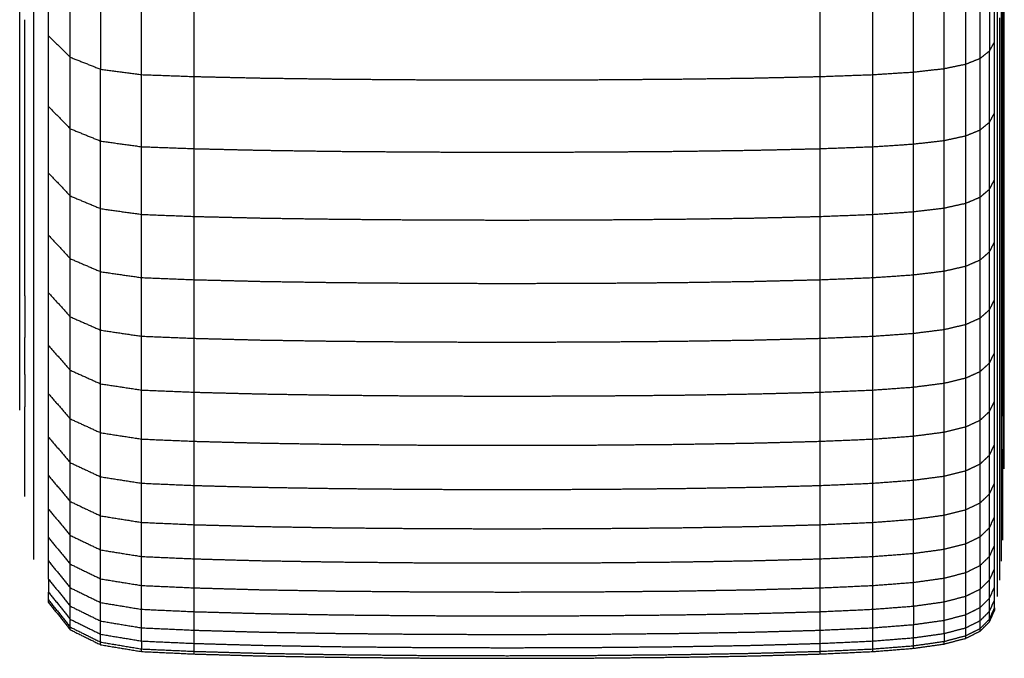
# Model space of a CAD drawing. Header units: millimetres. Extents: x 0 to 20, y 0 to 45.7.
# Tile 36 of 77: x 17.7 to 19.5, y 1.4 to 2.6. Entities that reach past the tile are written whole.
import ezdxf

# ---------------------------------------------------------------- set-up
doc = ezdxf.new("R2010")
doc.units = ezdxf.units.MM
doc.header["$MEASUREMENT"] = 0
doc.layers.add('Make2D$visible$lines', color=7, linetype='Continuous', true_color=0x000000)

msp = doc.modelspace()

# ---------------------------------------------------------------- linework, layer by layer
at = {"layer": 'Make2D$visible$lines'}
for points in [[(17.7213, 2.539), (17.7213, 2.6097), (17.7213, 2.6804)], [(19.5126, 2.5478), (19.5126, 2.6184), (19.5126, 2.6889)], [(19.5071, 2.5272), (19.5071, 2.5981), (19.5071, 2.669)], [(17.7623, 2.4984), (17.7623, 2.5698), (17.7623, 2.6412)], [(19.4801, 2.4964), (19.4801, 2.5678), (19.4801, 2.6392)], [(19.4973, 2.6525), (19.4973, 2.5813), (19.4973, 2.5101)], [(19.5254, 2.5338), (19.5254, 2.5929), (19.5254, 2.652)], [(19.4526, 2.4855), (19.4526, 2.5571), (19.4526, 2.6287)], [(19.5224, 2.5016), (19.5224, 2.5669), (19.5224, 2.6322)], [(17.6938, 2.472), (17.6938, 2.5378), (17.6938, 2.6035)], [(17.8197, 2.6194), (17.8197, 2.5476), (17.8197, 2.4758)], [(17.8967, 2.4656), (17.8967, 2.5376), (17.8967, 2.6096)], [(17.9963, 2.462), (17.9963, 2.534), (17.9963, 2.6061)], [(19.1777, 2.462), (19.1777, 2.534), (19.1777, 2.6061)], [(19.2772, 2.4656), (19.2772, 2.5376), (19.2772, 2.6096)], [(19.3542, 2.4705), (19.3542, 2.5424), (19.3542, 2.6142)], [(19.4117, 2.477), (19.4117, 2.5487), (19.4117, 2.6205)], [(17.6669, 2.4773), (17.6669, 2.5318), (17.6669, 2.5863)], [(19.5201, 2.4693), (19.5201, 2.5351), (19.5201, 2.6009)], [(17.6767, 2.4485), (17.6767, 2.5089), (17.6767, 2.5692)], [(19.5169, 2.4401), (19.5169, 2.5063), (19.5169, 2.5726)], [(19.5126, 2.4145), (19.5126, 2.4812), (19.5126, 2.5478)], [(17.7213, 2.539), (17.7418, 2.5187), (17.7623, 2.4984)], [(17.7213, 2.4054), (17.7213, 2.4722), (17.7213, 2.539)], [(19.5254, 2.4234), (19.5254, 2.4786), (19.5254, 2.5338)], [(19.4801, 2.4964), (19.4887, 2.5033), (19.4973, 2.5101)], [(19.4973, 2.5101), (19.5022, 2.5187), (19.5071, 2.5272)], [(19.4973, 2.3756), (19.4973, 2.4429), (19.4973, 2.5101)], [(19.5071, 2.3932), (19.5071, 2.4602), (19.5071, 2.5272)], [(17.7623, 2.4984), (17.791, 2.4871), (17.8197, 2.4758)], [(17.7623, 2.3635), (17.7623, 2.4309), (17.7623, 2.4984)], [(19.4526, 2.4854), (19.4664, 2.4909), (19.4801, 2.4964)], [(19.4801, 2.3614), (19.4801, 2.4289), (19.4801, 2.4964)], [(19.5224, 2.3789), (19.5224, 2.4403), (19.5224, 2.5016)], [(17.6669, 2.3763), (17.6669, 2.4268), (17.6669, 2.4773)], [(17.6938, 2.3485), (17.6938, 2.4102), (17.6938, 2.472)], [(17.8197, 2.3402), (17.8197, 2.408), (17.8197, 2.4758)], [(17.8197, 2.4758), (17.8582, 2.4707), (17.8967, 2.4656)], [(19.3542, 2.4705), (19.3829, 2.4737), (19.4117, 2.477)], [(19.4117, 2.477), (19.4321, 2.4812), (19.4526, 2.4854)], [(19.4117, 2.3413), (19.4117, 2.4091), (19.4117, 2.477)], [(19.4526, 2.3501), (19.4526, 2.4178), (19.4526, 2.4854)], [(17.8967, 2.3297), (17.8967, 2.3976), (17.8967, 2.4656)], [(17.8967, 2.4656), (17.9465, 2.4638), (17.9963, 2.462)], [(17.9963, 2.3259), (17.9963, 2.394), (17.9963, 2.462)], [(17.9963, 2.462), (18.0589, 2.4606), (18.1215, 2.4592)], [(18.1215, 2.4592), (18.1938, 2.4582), (18.266, 2.4572)], [(18.266, 2.4572), (18.3446, 2.4566), (18.4233, 2.456)], [(18.4233, 2.456), (18.5051, 2.4558), (18.587, 2.4556)], [(18.587, 2.4556), (18.6688, 2.4558), (18.7507, 2.456)], [(18.7507, 2.456), (18.8293, 2.4566), (18.908, 2.4572)], [(18.908, 2.4572), (18.9802, 2.4582), (19.0524, 2.4592)], [(19.0524, 2.4592), (19.115, 2.4606), (19.1777, 2.462)], [(19.1777, 2.462), (19.2274, 2.4638), (19.2772, 2.4656)], [(19.1777, 2.3259), (19.1777, 2.394), (19.1777, 2.462)], [(19.2772, 2.4656), (19.3157, 2.4681), (19.3542, 2.4705)], [(19.2772, 2.3297), (19.2772, 2.3976), (19.2772, 2.4656)], [(19.3542, 2.3347), (19.3542, 2.4026), (19.3542, 2.4705)], [(19.5201, 2.3456), (19.5201, 2.4074), (19.5201, 2.4693)], [(17.6767, 2.3359), (17.6767, 2.3922), (17.6767, 2.4485)], [(19.5169, 2.3155), (19.5169, 2.3778), (19.5169, 2.4401)], [(19.5254, 2.3211), (19.5254, 2.3723), (19.5254, 2.4234)], [(17.7213, 2.4054), (17.7418, 2.3844), (17.7623, 2.3635)], [(17.7213, 2.2799), (17.7213, 2.3426), (17.7213, 2.4054)], [(19.5126, 2.2892), (19.5126, 2.3519), (19.5126, 2.4145)], [(19.4973, 2.3756), (19.5022, 2.3844), (19.5071, 2.3932)], [(19.5071, 2.2673), (19.5071, 2.3302), (19.5071, 2.3932)], [(17.6669, 2.2835), (17.6669, 2.3299), (17.6669, 2.3763)], [(17.7623, 2.2367), (17.7623, 2.3001), (17.7623, 2.3635)], [(17.7623, 2.3635), (17.791, 2.3518), (17.8197, 2.3402)], [(19.4526, 2.3501), (19.4664, 2.3557), (19.4801, 2.3614)], [(19.4801, 2.3614), (19.4887, 2.3685), (19.4973, 2.3756)], [(19.4801, 2.2345), (19.4801, 2.298), (19.4801, 2.3614)], [(19.4973, 2.2492), (19.4973, 2.3124), (19.4973, 2.3756)], [(19.5224, 2.2644), (19.5224, 2.3217), (19.5224, 2.3789)], [(17.6938, 2.2331), (17.6938, 2.2908), (17.6938, 2.3485)], [(19.4117, 2.3413), (19.4321, 2.3457), (19.4526, 2.3501)], [(19.4526, 2.2229), (19.4526, 2.2865), (19.4526, 2.3501)], [(19.5201, 2.2302), (19.5201, 2.2879), (19.5201, 2.3456)], [(17.6767, 2.2315), (17.6767, 2.2837), (17.6767, 2.3359)], [(17.8197, 2.3402), (17.8582, 2.3349), (17.8967, 2.3296)], [(17.8197, 2.2127), (17.8197, 2.2764), (17.8197, 2.3402)], [(17.8967, 2.2019), (17.8967, 2.2658), (17.8967, 2.3296)], [(17.8967, 2.3296), (17.9465, 2.3278), (17.9963, 2.3259)], [(17.9963, 2.3259), (18.0589, 2.3244), (18.1215, 2.323)], [(17.9963, 2.198), (17.9963, 2.262), (17.9963, 2.3259)], [(19.0524, 2.323), (19.115, 2.3244), (19.1777, 2.3259)], [(19.1777, 2.3259), (19.2274, 2.3278), (19.2772, 2.3296)], [(19.1777, 2.198), (19.1777, 2.262), (19.1777, 2.3259)], [(19.2772, 2.3296), (19.3157, 2.3321), (19.3542, 2.3347)], [(19.2772, 2.2019), (19.2772, 2.2658), (19.2772, 2.3296)], [(19.3542, 2.3347), (19.3829, 2.338), (19.4117, 2.3413)], [(19.3542, 2.207), (19.3542, 2.2708), (19.3542, 2.3347)], [(19.4117, 2.2139), (19.4117, 2.2776), (19.4117, 2.3413)], [(18.1215, 2.323), (18.1938, 2.3219), (18.266, 2.3209)], [(18.266, 2.3209), (18.3446, 2.3203), (18.4233, 2.3197)], [(18.4233, 2.3197), (18.5051, 2.3194), (18.587, 2.3192)], [(18.587, 2.3192), (18.6688, 2.3194), (18.7507, 2.3197)], [(18.7507, 2.3197), (18.8293, 2.3203), (18.908, 2.3209)], [(18.908, 2.3209), (18.9802, 2.3219), (19.0524, 2.323)], [(19.5169, 2.1993), (19.5169, 2.2574), (19.5169, 2.3155)], [(19.5254, 2.2271), (19.5254, 2.2741), (19.5254, 2.3211)], [(19.5126, 2.1723), (19.5126, 2.2308), (19.5126, 2.2892)], [(17.6669, 2.199), (17.6669, 2.2412), (17.6669, 2.2835)], [(17.7213, 2.2799), (17.7418, 2.2583), (17.7623, 2.2367)], [(17.7213, 2.1627), (17.7213, 2.2213), (17.7213, 2.2799)], [(19.4801, 2.2345), (19.4887, 2.2419), (19.4973, 2.2492)], [(19.4973, 2.2492), (19.5022, 2.2582), (19.5071, 2.2673)], [(19.4973, 2.1311), (19.4973, 2.1902), (19.4973, 2.2492)], [(19.5071, 2.1497), (19.5071, 2.2085), (19.5071, 2.2673)], [(19.5224, 2.1583), (19.5224, 2.2113), (19.5224, 2.2644)], [(17.6767, 2.1355), (17.6767, 2.1835), (17.6767, 2.2315)], [(17.6938, 2.1262), (17.6938, 2.1797), (17.6938, 2.2331)], [(17.7623, 2.2367), (17.791, 2.2247), (17.8197, 2.2127)], [(17.7623, 2.1183), (17.7623, 2.1775), (17.7623, 2.2367)], [(19.4526, 2.2229), (19.4664, 2.2287), (19.4801, 2.2345)], [(19.4801, 2.1161), (19.4801, 2.1753), (19.4801, 2.2345)], [(17.8197, 2.0937), (17.8197, 2.1532), (17.8197, 2.2127)], [(17.8197, 2.2127), (17.8582, 2.2073), (17.8967, 2.2019)], [(19.3542, 2.207), (19.3829, 2.2104), (19.4117, 2.2139)], [(19.4117, 2.2139), (19.4321, 2.2184), (19.4526, 2.2229)], [(19.4117, 2.0949), (19.4117, 2.1544), (19.4117, 2.2139)], [(19.4526, 2.1042), (19.4526, 2.1635), (19.4526, 2.2229)], [(19.5201, 2.1232), (19.5201, 2.1767), (19.5201, 2.2302)], [(19.5254, 2.1415), (19.5254, 2.1843), (19.5254, 2.2271)], [(17.6669, 2.1229), (17.6669, 2.1609), (17.6669, 2.199)], [(17.8967, 2.0826), (17.8967, 2.1422), (17.8967, 2.2019)], [(17.8967, 2.2019), (17.9465, 2.1999), (17.9963, 2.198)], [(17.9963, 2.0786), (17.9963, 2.1383), (17.9963, 2.198)], [(17.9963, 2.198), (18.0589, 2.1965), (18.1215, 2.195)], [(18.1215, 2.195), (18.1938, 2.1939), (18.266, 2.1929)], [(18.908, 2.1929), (18.9802, 2.1939), (19.0524, 2.195)], [(19.0524, 2.195), (19.115, 2.1965), (19.1777, 2.198)], [(19.1777, 2.198), (19.2274, 2.1999), (19.2772, 2.2019)], [(19.1777, 2.0786), (19.1777, 2.1383), (19.1777, 2.198)], [(19.2772, 2.2019), (19.3157, 2.2044), (19.3542, 2.207)], [(19.2772, 2.0826), (19.2772, 2.1422), (19.2772, 2.2019)], [(19.3542, 2.0879), (19.3542, 2.1474), (19.3542, 2.207)], [(19.5169, 2.0916), (19.5169, 2.1454), (19.5169, 2.1993)], [(18.266, 2.1929), (18.3446, 2.1922), (18.4233, 2.1916)], [(18.4233, 2.1916), (18.5051, 2.1914), (18.587, 2.1911)], [(18.587, 2.1911), (18.6688, 2.1914), (18.7507, 2.1916)], [(18.7507, 2.1916), (18.8293, 2.1922), (18.908, 2.1929)], [(17.7213, 2.1627), (17.7418, 2.1405), (17.7623, 2.1183)], [(17.7213, 2.0541), (17.7213, 2.1084), (17.7213, 2.1627)], [(19.5126, 2.0639), (19.5126, 2.1181), (19.5126, 2.1723)], [(19.5224, 2.0607), (19.5224, 2.1095), (19.5224, 2.1583)], [(19.4973, 2.1311), (19.5022, 2.1404), (19.5071, 2.1497)], [(19.5071, 2.0408), (19.5071, 2.0953), (19.5071, 2.1497)], [(19.5254, 2.0644), (19.5254, 2.103), (19.5254, 2.1415)], [(17.6669, 2.0554), (17.6669, 2.0891), (17.6669, 2.1229)], [(17.6767, 2.0481), (17.6767, 2.0918), (17.6767, 2.1355)], [(17.6938, 2.028), (17.6938, 2.0771), (17.6938, 2.1262)], [(19.4801, 2.1161), (19.4887, 2.1236), (19.4973, 2.1311)], [(19.4973, 2.0218), (19.4973, 2.0765), (19.4973, 2.1311)], [(19.5201, 2.0249), (19.5201, 2.0741), (19.5201, 2.1232)], [(17.7623, 2.1183), (17.791, 2.106), (17.8197, 2.0937)], [(17.7623, 2.0086), (17.7623, 2.0635), (17.7623, 2.1183)], [(19.4117, 2.0949), (19.4321, 2.0995), (19.4526, 2.1042)], [(19.4526, 2.1042), (19.4664, 2.1101), (19.4801, 2.1161)], [(19.4526, 1.9942), (19.4526, 2.0492), (19.4526, 2.1042)], [(19.4801, 2.0064), (19.4801, 2.0613), (19.4801, 2.1161)], [(17.8197, 2.0937), (17.8582, 2.0881), (17.8967, 2.0826)], [(17.8197, 1.9834), (17.8197, 2.0386), (17.8197, 2.0937)], [(17.8967, 1.972), (17.8967, 2.0273), (17.8967, 2.0826)], [(17.8967, 2.0826), (17.9465, 2.0806), (17.9963, 2.0786)], [(19.1777, 2.0786), (19.2274, 2.0806), (19.2772, 2.0826)], [(19.2772, 2.0826), (19.3157, 2.0852), (19.3542, 2.0879)], [(19.2772, 1.972), (19.2772, 2.0273), (19.2772, 2.0826)], [(19.3542, 2.0879), (19.3829, 2.0914), (19.4117, 2.0949)], [(19.3542, 1.9775), (19.3542, 2.0327), (19.3542, 2.0879)], [(19.4117, 1.9847), (19.4117, 2.0398), (19.4117, 2.0949)], [(19.5169, 1.9926), (19.5169, 2.0421), (19.5169, 2.0916)], [(17.9963, 2.0786), (18.0589, 2.0771), (18.1215, 2.0755)], [(17.9963, 1.968), (17.9963, 2.0233), (17.9963, 2.0786)], [(18.1215, 2.0755), (18.1938, 2.0744), (18.266, 2.0733)], [(18.266, 2.0733), (18.3446, 2.0727), (18.4233, 2.072)], [(18.4233, 2.072), (18.5051, 2.0718), (18.587, 2.0716)], [(18.587, 2.0716), (18.6688, 2.0718), (18.7507, 2.072)], [(18.7507, 2.072), (18.8293, 2.0727), (18.908, 2.0733)], [(18.908, 2.0733), (18.9802, 2.0744), (19.0524, 2.0755)], [(19.0524, 2.0755), (19.115, 2.0771), (19.1777, 2.0786)], [(19.1777, 1.968), (19.1777, 2.0233), (19.1777, 2.0786)], [(19.5126, 1.9643), (19.5126, 2.0141), (19.5126, 2.0639)], [(19.5254, 1.996), (19.5254, 2.0302), (19.5254, 2.0644)], [(17.6669, 1.9965), (17.6669, 2.0259), (17.6669, 2.0554)], [(17.6767, 2.0481), (17.6767, 2.0088), (17.6767, 1.9694)], [(17.7213, 1.9543), (17.7213, 2.0042), (17.7213, 2.0541)], [(17.7213, 2.0541), (17.7418, 2.0314), (17.7623, 2.0086)], [(19.5224, 1.9719), (19.5224, 2.0163), (19.5224, 2.0607)], [(17.6938, 1.9385), (17.6938, 1.9832), (17.6938, 2.028)], [(19.4973, 2.0218), (19.5022, 2.0313), (19.5071, 2.0408)], [(19.5071, 1.9407), (19.5071, 1.9908), (19.5071, 2.0408)], [(17.7623, 2.0086), (17.791, 1.996), (17.8197, 1.9834)], [(17.7623, 1.9078), (17.7623, 1.9582), (17.7623, 2.0086)], [(19.4801, 2.0064), (19.4887, 2.0141), (19.4973, 2.0218)], [(19.4973, 1.9213), (19.4973, 1.9715), (19.4973, 2.0218)], [(19.5201, 1.9354), (19.5201, 1.9801), (19.5201, 2.0249)], [(17.6669, 1.9465), (17.6669, 1.9715), (17.6669, 1.9965)], [(19.4117, 1.9847), (19.4321, 1.9894), (19.4526, 1.9942)], [(19.4526, 1.9942), (19.4664, 2.0003), (19.4801, 2.0064)], [(19.4526, 1.8931), (19.4526, 1.9436), (19.4526, 1.9942)], [(19.4801, 1.9055), (19.4801, 1.956), (19.4801, 2.0064)], [(19.5169, 1.9024), (19.5169, 1.9475), (19.5169, 1.9926)], [(19.5254, 1.9364), (19.5254, 1.9662), (19.5254, 1.996)], [(17.8197, 1.8821), (17.8197, 1.9328), (17.8197, 1.9834)], [(17.8197, 1.9834), (17.8582, 1.9777), (17.8967, 1.972)], [(17.8967, 1.8704), (17.8967, 1.9212), (17.8967, 1.972)], [(17.8967, 1.972), (17.9465, 1.97), (17.9963, 1.968)], [(19.1777, 1.968), (19.2274, 1.97), (19.2772, 1.972)], [(19.2772, 1.972), (19.3157, 1.9747), (19.3542, 1.9775)], [(19.2772, 1.8704), (19.2772, 1.9212), (19.2772, 1.972)], [(19.3542, 1.9775), (19.3829, 1.9811), (19.4117, 1.9847)], [(19.3542, 1.876), (19.3542, 1.9267), (19.3542, 1.9775)], [(19.4117, 1.8834), (19.4117, 1.934), (19.4117, 1.9847)], [(19.5224, 1.8919), (19.5224, 1.9319), (19.5224, 1.9719)], [(17.6767, 1.8996), (17.6767, 1.9345), (17.6767, 1.9694)], [(17.7213, 1.8634), (17.7213, 1.9088), (17.7213, 1.9543)], [(17.7213, 1.9543), (17.7418, 1.9311), (17.7623, 1.9078)], [(17.9963, 1.8663), (17.9963, 1.9171), (17.9963, 1.968)], [(17.9963, 1.968), (18.0589, 1.9664), (18.1215, 1.9648)], [(18.1215, 1.9648), (18.1938, 1.9637), (18.266, 1.9626)], [(18.266, 1.9626), (18.3446, 1.9619), (18.4233, 1.9612)], [(18.4233, 1.9612), (18.5051, 1.961), (18.587, 1.9608)], [(18.587, 1.9608), (18.6688, 1.961), (18.7507, 1.9612)], [(18.7507, 1.9612), (18.8293, 1.9619), (18.908, 1.9626)], [(18.908, 1.9626), (18.9802, 1.9637), (19.0524, 1.9648)], [(19.0524, 1.9648), (19.115, 1.9664), (19.1777, 1.968)], [(19.1777, 1.8663), (19.1777, 1.9171), (19.1777, 1.968)], [(19.5126, 1.8736), (19.5126, 1.919), (19.5126, 1.9643)], [(17.6669, 1.9055), (17.6669, 1.926), (17.6669, 1.9465)], [(17.6938, 1.8579), (17.6938, 1.8982), (17.6938, 1.9385)], [(19.4973, 1.9213), (19.5022, 1.931), (19.5071, 1.9407)], [(19.5071, 1.8496), (19.5071, 1.8951), (19.5071, 1.9407)], [(19.5201, 1.8548), (19.5201, 1.8951), (19.5201, 1.9354)], [(19.5254, 1.8858), (19.5254, 1.9111), (19.5254, 1.9364)], [(19.4801, 1.9055), (19.4887, 1.9134), (19.4973, 1.9213)], [(19.4973, 1.8297), (19.4973, 1.8755), (19.4973, 1.9213)], [(17.6669, 1.8736), (17.6669, 1.8896), (17.6669, 1.9055)], [(17.6767, 1.8996), (17.6767, 1.8692), (17.6767, 1.8388)], [(17.7623, 1.816), (17.7623, 1.8619), (17.7623, 1.9078)], [(17.7623, 1.9078), (17.791, 1.895), (17.8197, 1.8821)], [(19.4526, 1.8931), (19.4664, 1.8993), (19.4801, 1.9055)], [(19.4801, 1.8137), (19.4801, 1.8596), (19.4801, 1.9055)], [(19.5169, 1.8213), (19.5169, 1.8618), (19.5169, 1.9024)], [(17.8197, 1.7898), (17.8197, 1.8359), (17.8197, 1.8821)], [(17.8197, 1.8821), (17.8582, 1.8763), (17.8967, 1.8704)], [(19.3542, 1.876), (19.3829, 1.8797), (19.4117, 1.8834)], [(19.4117, 1.8834), (19.4321, 1.8882), (19.4526, 1.8931)], [(19.4117, 1.7911), (19.4117, 1.8372), (19.4117, 1.8834)], [(19.4526, 1.801), (19.4526, 1.847), (19.4526, 1.8931)], [(19.5224, 1.8209), (19.5224, 1.8564), (19.5224, 1.8919)], [(19.5254, 1.8442), (19.5254, 1.865), (19.5254, 1.8858)], [(17.6669, 1.8508), (17.6669, 1.8622), (17.6669, 1.8736)], [(17.7213, 1.7815), (17.7213, 1.8225), (17.7213, 1.8634)], [(17.7213, 1.8634), (17.7418, 1.8397), (17.7623, 1.816)], [(17.8967, 1.7779), (17.8967, 1.8242), (17.8967, 1.8704)], [(17.8967, 1.8704), (17.9465, 1.8684), (17.9963, 1.8663)], [(17.9963, 1.7737), (17.9963, 1.82), (17.9963, 1.8663)], [(17.9963, 1.8663), (18.0589, 1.8647), (18.1215, 1.8631)], [(18.1215, 1.8631), (18.1938, 1.8619), (18.266, 1.8608)], [(18.266, 1.8608), (18.3446, 1.8601), (18.4233, 1.8594)], [(18.4233, 1.8594), (18.5051, 1.8591), (18.587, 1.8589)], [(18.587, 1.8589), (18.6688, 1.8591), (18.7507, 1.8594)], [(18.7507, 1.8594), (18.8293, 1.8601), (18.908, 1.8608)], [(18.908, 1.8608), (18.9802, 1.8619), (19.0524, 1.8631)], [(19.0524, 1.8631), (19.115, 1.8647), (19.1777, 1.8663)], [(19.1777, 1.8663), (19.2274, 1.8684), (19.2772, 1.8704)], [(19.1777, 1.7737), (19.1777, 1.82), (19.1777, 1.8663)], [(19.2772, 1.8704), (19.3157, 1.8732), (19.3542, 1.876)], [(19.2772, 1.7779), (19.2772, 1.8242), (19.2772, 1.8704)], [(19.3542, 1.7836), (19.3542, 1.8298), (19.3542, 1.876)], [(19.5126, 1.792), (19.5126, 1.8328), (19.5126, 1.8736)], [(17.6669, 1.8372), (17.6669, 1.844), (17.6669, 1.8508)], [(17.6938, 1.7865), (17.6938, 1.8222), (17.6938, 1.8579)], [(19.4973, 1.8297), (19.5022, 1.8396), (19.5071, 1.8496)], [(19.5071, 1.7675), (19.5071, 1.8085), (19.5071, 1.8496)], [(19.5201, 1.7832), (19.5201, 1.819), (19.5201, 1.8548)], [(19.5254, 1.8119), (19.5254, 1.8281), (19.5254, 1.8442)], [(17.6669, 1.8326), (17.6669, 1.8349), (17.6669, 1.8372)], [(17.6767, 1.7871), (17.6767, 1.813), (17.6767, 1.8388)], [(19.4801, 1.8137), (19.4887, 1.8217), (19.4973, 1.8297)], [(19.4973, 1.7473), (19.4973, 1.7885), (19.4973, 1.8297)], [(17.7623, 1.816), (17.791, 1.8029), (17.8197, 1.7898)], [(17.7623, 1.7334), (17.7623, 1.7747), (17.7623, 1.816)], [(19.4526, 1.801), (19.4664, 1.8073), (19.4801, 1.8137)], [(19.4801, 1.731), (19.4801, 1.7724), (19.4801, 1.8137)], [(19.5169, 1.7492), (19.5169, 1.7852), (19.5169, 1.8213)], [(19.5224, 1.8209), (19.5224, 1.79), (19.5224, 1.7591)], [(19.5254, 1.7889), (19.5254, 1.8004), (19.5254, 1.8119)], [(17.6767, 1.7447), (17.6767, 1.7659), (17.6767, 1.7871)], [(17.6938, 1.7242), (17.6938, 1.7553), (17.6938, 1.7865)], [(17.8197, 1.7898), (17.8582, 1.7839), (17.8967, 1.7779)], [(17.8197, 1.7067), (17.8197, 1.7482), (17.8197, 1.7898)], [(19.3542, 1.7836), (19.3829, 1.7873), (19.4117, 1.7911)], [(19.4117, 1.7911), (19.4321, 1.796), (19.4526, 1.801)], [(19.4117, 1.708), (19.4117, 1.7495), (19.4117, 1.7911)], [(19.4526, 1.7181), (19.4526, 1.7595), (19.4526, 1.801)], [(19.5126, 1.7195), (19.5126, 1.7557), (19.5126, 1.792)], [(19.5254, 1.775), (19.5254, 1.7819), (19.5254, 1.7889)], [(17.7213, 1.7815), (17.7418, 1.7575), (17.7623, 1.7334)], [(17.7213, 1.7089), (17.7213, 1.7452), (17.7213, 1.7815)], [(17.8967, 1.6946), (17.8967, 1.7363), (17.8967, 1.7779)], [(17.8967, 1.7779), (17.9465, 1.7758), (17.9963, 1.7737)], [(17.9963, 1.6903), (17.9963, 1.732), (17.9963, 1.7737)], [(17.9963, 1.7737), (18.0589, 1.772), (18.1215, 1.7704)], [(18.1215, 1.7704), (18.1938, 1.7692), (18.266, 1.768)], [(18.266, 1.768), (18.3446, 1.7673), (18.4233, 1.7666)], [(18.4233, 1.7666), (18.5051, 1.7664), (18.587, 1.7662)], [(18.587, 1.7662), (18.6688, 1.7664), (18.7507, 1.7666)], [(18.7507, 1.7666), (18.8293, 1.7673), (18.908, 1.768)], [(18.908, 1.768), (18.9802, 1.7692), (19.0524, 1.7704)], [(19.0524, 1.7704), (19.115, 1.772), (19.1777, 1.7737)], [(19.1777, 1.7737), (19.2274, 1.7758), (19.2772, 1.7779)], [(19.1777, 1.6903), (19.1777, 1.732), (19.1777, 1.7737)], [(19.2772, 1.7779), (19.3157, 1.7807), (19.3542, 1.7836)], [(19.2772, 1.6946), (19.2772, 1.7363), (19.2772, 1.7779)], [(19.3542, 1.7004), (19.3542, 1.742), (19.3542, 1.7836)], [(19.4973, 1.7473), (19.5022, 1.7574), (19.5071, 1.7675)], [(19.5071, 1.6946), (19.5071, 1.7311), (19.5071, 1.7675)], [(19.5201, 1.7209), (19.5201, 1.7521), (19.5201, 1.7832)], [(19.5253, 1.7266), (19.5254, 1.7508), (19.5254, 1.775)], [(19.4801, 1.731), (19.4887, 1.7392), (19.4973, 1.7473)], [(19.4973, 1.6742), (19.4973, 1.7108), (19.4973, 1.7473)], [(19.5169, 1.6865), (19.5169, 1.7179), (19.5169, 1.7492)], [(19.5224, 1.7065), (19.5224, 1.7328), (19.5224, 1.7591)], [(17.6767, 1.7117), (17.6767, 1.7282), (17.6767, 1.7447)], [(17.7623, 1.7334), (17.791, 1.72), (17.8197, 1.7067)], [(17.7623, 1.66), (17.7623, 1.6967), (17.7623, 1.7334)], [(19.4526, 1.7181), (19.4664, 1.7245), (19.4801, 1.731)], [(19.4801, 1.6576), (19.4801, 1.6943), (19.4801, 1.731)], [(17.6767, 1.6882), (17.6767, 1.7), (17.6767, 1.7117)], [(17.6938, 1.6713), (17.6938, 1.6977), (17.6938, 1.7242)], [(19.4117, 1.708), (19.4321, 1.713), (19.4526, 1.7181)], [(19.4526, 1.6445), (19.4526, 1.6813), (19.4526, 1.7181)], [(19.5126, 1.6564), (19.5126, 1.6879), (19.5126, 1.7195)], [(19.5201, 1.668), (19.5201, 1.6944), (19.5201, 1.7209)], [(19.5253, 1.7219), (19.5253, 1.7243), (19.5253, 1.7266)], [(17.7213, 1.7089), (17.7418, 1.6845), (17.7623, 1.66)], [(17.7213, 1.6456), (17.7213, 1.6773), (17.7213, 1.7089)], [(17.8197, 1.7067), (17.8582, 1.7007), (17.8967, 1.6946)], [(17.8197, 1.633), (17.8197, 1.6698), (17.8197, 1.7067)], [(17.8967, 1.6207), (17.8967, 1.6577), (17.8967, 1.6946)], [(17.8967, 1.6946), (17.9465, 1.6925), (17.9963, 1.6903)], [(19.1777, 1.6903), (19.2274, 1.6925), (19.2772, 1.6946)], [(19.2772, 1.6946), (19.3157, 1.6975), (19.3542, 1.7004)], [(19.2772, 1.6207), (19.2772, 1.6577), (19.2772, 1.6946)], [(19.3542, 1.7004), (19.3829, 1.7042), (19.4117, 1.708)], [(19.3542, 1.6265), (19.3542, 1.6634), (19.3542, 1.7004)], [(19.4117, 1.6343), (19.4117, 1.6711), (19.4117, 1.708)], [(19.4973, 1.6742), (19.5022, 1.6844), (19.5071, 1.6946)], [(19.5071, 1.6312), (19.5071, 1.6629), (19.5071, 1.6946)], [(19.5224, 1.6634), (19.5224, 1.685), (19.5224, 1.7065)], [(17.6767, 1.674), (17.6767, 1.6811), (17.6767, 1.6882)], [(17.6767, 1.6693), (17.6767, 1.6717), (17.6767, 1.674)], [(17.9963, 1.6163), (17.9963, 1.6533), (17.9963, 1.6903)], [(17.9963, 1.6903), (18.0589, 1.6886), (18.1215, 1.687)], [(18.1215, 1.687), (18.1938, 1.6858), (18.266, 1.6846)], [(18.266, 1.6846), (18.3446, 1.6839), (18.4233, 1.6831)], [(18.4233, 1.6831), (18.5051, 1.6829), (18.587, 1.6827)], [(18.587, 1.6827), (18.6688, 1.6829), (18.7507, 1.6831)], [(18.7507, 1.6831), (18.8293, 1.6839), (18.908, 1.6846)], [(18.908, 1.6846), (18.9802, 1.6858), (19.0524, 1.687)], [(19.0524, 1.687), (19.115, 1.6886), (19.1777, 1.6903)], [(19.1777, 1.6163), (19.1777, 1.6533), (19.1777, 1.6903)], [(19.4801, 1.6576), (19.4887, 1.6659), (19.4973, 1.6742)], [(19.4973, 1.6105), (19.4973, 1.6423), (19.4973, 1.6742)], [(19.5169, 1.6332), (19.5169, 1.6598), (19.5169, 1.6865)], [(17.6938, 1.6278), (17.6938, 1.6496), (17.6938, 1.6713)], [(17.7623, 1.66), (17.791, 1.6465), (17.8197, 1.633)], [(17.7623, 1.5962), (17.7623, 1.6281), (17.7623, 1.66)], [(19.4526, 1.6445), (19.4664, 1.6511), (19.4801, 1.6576)], [(19.4801, 1.5937), (19.4801, 1.6257), (19.4801, 1.6576)], [(19.5126, 1.6027), (19.5126, 1.6295), (19.5126, 1.6564)], [(19.5201, 1.6245), (19.5201, 1.6462), (19.5201, 1.668)], [(19.5224, 1.6299), (19.5224, 1.6467), (19.5224, 1.6634)], [(17.7213, 1.6456), (17.7418, 1.6209), (17.7623, 1.5962)], [(17.7213, 1.5919), (17.7213, 1.6188), (17.7213, 1.6456)], [(19.4117, 1.6343), (19.4321, 1.6394), (19.4526, 1.6445)], [(19.4526, 1.5804), (19.4526, 1.6124), (19.4526, 1.6445)], [(17.6938, 1.5941), (17.6938, 1.611), (17.6938, 1.6278)], [(17.8197, 1.5687), (17.8197, 1.6008), (17.8197, 1.633)], [(17.8197, 1.633), (17.8582, 1.6268), (17.8967, 1.6207)], [(17.8967, 1.5563), (17.8967, 1.5885), (17.8967, 1.6207)], [(17.8967, 1.6207), (17.9465, 1.6185), (17.9963, 1.6163)], [(19.1777, 1.6163), (19.2274, 1.6185), (19.2772, 1.6207)], [(19.2772, 1.6207), (19.3157, 1.6236), (19.3542, 1.6265)], [(19.2772, 1.5563), (19.2772, 1.5885), (19.2772, 1.6207)], [(19.3542, 1.6265), (19.3829, 1.6304), (19.4117, 1.6343)], [(19.3542, 1.5622), (19.3542, 1.5943), (19.3542, 1.6265)], [(19.4117, 1.5701), (19.4117, 1.6022), (19.4117, 1.6343)], [(19.4973, 1.6105), (19.5022, 1.6208), (19.5071, 1.6312)], [(19.5071, 1.5773), (19.5071, 1.6042), (19.5071, 1.6312)], [(19.5169, 1.5894), (19.5169, 1.6113), (19.5169, 1.6332)], [(19.5201, 1.5907), (19.5201, 1.6076), (19.5201, 1.6245)], [(19.5224, 1.6059), (19.5224, 1.6179), (19.5224, 1.6299)], [(17.9963, 1.5519), (17.9963, 1.5841), (17.9963, 1.6163)], [(17.9963, 1.6163), (18.0589, 1.6146), (18.1215, 1.6129)], [(18.1215, 1.6129), (18.1938, 1.6117), (18.266, 1.6105)], [(18.266, 1.6105), (18.3446, 1.6098), (18.4233, 1.6091)], [(18.4233, 1.6091), (18.5051, 1.6088), (18.587, 1.6086)], [(18.587, 1.6086), (18.6688, 1.6088), (18.7507, 1.6091)], [(18.7507, 1.6091), (18.8293, 1.6098), (18.908, 1.6105)], [(18.908, 1.6105), (18.9802, 1.6117), (19.0524, 1.6129)], [(19.0524, 1.6129), (19.115, 1.6146), (19.1777, 1.6163)], [(19.1777, 1.5519), (19.1777, 1.5841), (19.1777, 1.6163)], [(19.4801, 1.5937), (19.4887, 1.6021), (19.4973, 1.6105)], [(19.4973, 1.5563), (19.4973, 1.5834), (19.4973, 1.6105)], [(19.5126, 1.5587), (19.5126, 1.5807), (19.5126, 1.6027)], [(19.5224, 1.5916), (19.5224, 1.5988), (19.5224, 1.6059)], [(17.6938, 1.57), (17.6938, 1.582), (17.6938, 1.5941)], [(17.7213, 1.5919), (17.7418, 1.5669), (17.7623, 1.5419)], [(17.7213, 1.5478), (17.7213, 1.5698), (17.7213, 1.5919)], [(17.7623, 1.5419), (17.7623, 1.569), (17.7623, 1.5962)], [(17.7623, 1.5962), (17.791, 1.5824), (17.8197, 1.5687)], [(19.4117, 1.5701), (19.4321, 1.5752), (19.4526, 1.5804)], [(19.4526, 1.5804), (19.4664, 1.5871), (19.4801, 1.5937)], [(19.4526, 1.5259), (19.4526, 1.5532), (19.4526, 1.5804)], [(19.4801, 1.5394), (19.4801, 1.5665), (19.4801, 1.5937)], [(19.5169, 1.5554), (19.5169, 1.5724), (19.5169, 1.5894)], [(19.5201, 1.5666), (19.5201, 1.5787), (19.5201, 1.5907)], [(19.5224, 1.5868), (19.5224, 1.5892), (19.5224, 1.5916)], [(17.6938, 1.5555), (17.6938, 1.5627), (17.6938, 1.57)], [(17.8197, 1.5687), (17.8582, 1.5625), (17.8967, 1.5563)], [(17.8197, 1.5141), (17.8197, 1.5414), (17.8197, 1.5687)], [(19.2772, 1.5563), (19.3157, 1.5592), (19.3542, 1.5622)], [(19.3542, 1.5622), (19.3829, 1.5661), (19.4117, 1.5701)], [(19.3542, 1.5075), (19.3542, 1.5349), (19.3542, 1.5622)], [(19.4117, 1.5155), (19.4117, 1.5428), (19.4117, 1.5701)], [(19.4973, 1.5563), (19.5022, 1.5668), (19.5071, 1.5773)], [(19.5071, 1.533), (19.5071, 1.5552), (19.5071, 1.5773)], [(19.5201, 1.5521), (19.5201, 1.5594), (19.5201, 1.5666)], [(17.6938, 1.5507), (17.6938, 1.5531), (17.6938, 1.5555)], [(17.7213, 1.5478), (17.7418, 1.5225), (17.7623, 1.4973)], [(17.7213, 1.5135), (17.7213, 1.5306), (17.7213, 1.5478)], [(17.8967, 1.5016), (17.8967, 1.5289), (17.8967, 1.5563)], [(17.8967, 1.5563), (17.9465, 1.5541), (17.9963, 1.5519)], [(17.9963, 1.5519), (18.0589, 1.5501), (18.1215, 1.5484)], [(17.9963, 1.4971), (17.9963, 1.5245), (17.9963, 1.5519)], [(18.1215, 1.5484), (18.1938, 1.5472), (18.266, 1.546)], [(18.266, 1.546), (18.3446, 1.5452), (18.4233, 1.5445)], [(18.4233, 1.5445), (18.5051, 1.5443), (18.587, 1.544)], [(18.587, 1.544), (18.6688, 1.5443), (18.7507, 1.5445)], [(18.7507, 1.5445), (18.8293, 1.5452), (18.908, 1.546)], [(18.908, 1.546), (18.9802, 1.5472), (19.0524, 1.5484)], [(19.0524, 1.5484), (19.115, 1.5501), (19.1777, 1.5519)], [(19.1777, 1.5519), (19.2274, 1.5541), (19.2772, 1.5563)], [(19.1777, 1.4971), (19.1777, 1.5245), (19.1777, 1.5519)], [(19.2772, 1.5016), (19.2772, 1.5289), (19.2772, 1.5563)], [(19.4801, 1.5394), (19.4887, 1.5479), (19.4973, 1.5563)], [(19.4973, 1.5119), (19.4973, 1.5341), (19.4973, 1.5563)], [(19.5126, 1.5245), (19.5126, 1.5416), (19.5126, 1.5587)], [(19.5169, 1.5311), (19.5169, 1.5432), (19.5169, 1.5554)], [(19.5201, 1.5473), (19.5201, 1.5497), (19.5201, 1.5521)], [(17.7623, 1.5419), (17.791, 1.528), (17.8197, 1.5141)], [(17.7623, 1.4973), (17.7623, 1.5196), (17.7623, 1.5419)], [(19.4117, 1.5155), (19.4321, 1.5207), (19.4526, 1.5259)], [(19.4526, 1.5259), (19.4664, 1.5327), (19.4801, 1.5394)], [(19.4526, 1.4813), (19.4526, 1.5036), (19.4526, 1.5259)], [(19.4801, 1.5394), (19.4801, 1.5171), (19.4801, 1.4948)], [(19.4973, 1.5119), (19.5022, 1.5225), (19.5071, 1.533)], [(19.5071, 1.4986), (19.5071, 1.5158), (19.5071, 1.533)], [(19.5126, 1.5), (19.5126, 1.5122), (19.5126, 1.5245)], [(19.5169, 1.5165), (19.5169, 1.5238), (19.5169, 1.5311)], [(17.7213, 1.5135), (17.7213, 1.5012), (17.7213, 1.489)], [(17.7213, 1.5135), (17.7418, 1.4881), (17.7623, 1.4627)], [(17.8197, 1.4693), (17.8197, 1.4917), (17.8197, 1.5141)], [(17.8197, 1.5141), (17.8582, 1.5078), (17.8967, 1.5016)], [(19.2772, 1.5016), (19.3157, 1.5045), (19.3542, 1.5075)], [(19.3542, 1.5075), (19.3829, 1.5115), (19.4117, 1.5155)], [(19.3542, 1.4627), (19.3542, 1.4851), (19.3542, 1.5075)], [(19.4117, 1.4707), (19.4117, 1.4931), (19.4117, 1.5155)], [(19.4801, 1.4948), (19.4887, 1.5034), (19.4973, 1.5119)], [(19.4973, 1.4774), (19.4973, 1.4946), (19.4973, 1.5119)], [(19.5169, 1.5116), (19.5169, 1.5141), (19.5169, 1.5165)], [(17.7213, 1.4743), (17.7213, 1.4816), (17.7213, 1.489)], [(17.7213, 1.489), (17.7418, 1.4634), (17.7623, 1.4379)], [(17.7623, 1.4973), (17.791, 1.4833), (17.8197, 1.4693)], [(17.7623, 1.4627), (17.7623, 1.48), (17.7623, 1.4973)], [(17.8967, 1.4567), (17.8967, 1.4791), (17.8967, 1.5016)], [(17.8967, 1.5016), (17.9465, 1.4993), (17.9963, 1.4971)], [(17.9963, 1.4522), (17.9963, 1.4746), (17.9963, 1.4971)], [(17.9963, 1.4971), (18.0589, 1.4954), (18.1215, 1.4936)], [(18.1215, 1.4936), (18.1938, 1.4924), (18.266, 1.4911)], [(18.266, 1.4911), (18.3446, 1.4904), (18.4233, 1.4897)], [(18.4233, 1.4897), (18.5051, 1.4894), (18.587, 1.4892)], [(18.587, 1.4892), (18.6688, 1.4894), (18.7507, 1.4897)], [(18.7507, 1.4897), (18.8293, 1.4904), (18.908, 1.4911)], [(18.908, 1.4911), (18.9802, 1.4924), (19.0524, 1.4936)], [(19.0524, 1.4936), (19.115, 1.4954), (19.1777, 1.4971)], [(19.1777, 1.4971), (19.2274, 1.4993), (19.2772, 1.5016)], [(19.1777, 1.4522), (19.1777, 1.4746), (19.1777, 1.4971)], [(19.2772, 1.4567), (19.2772, 1.4791), (19.2772, 1.5016)], [(19.4526, 1.4813), (19.4664, 1.488), (19.4801, 1.4948)], [(19.4801, 1.4602), (19.4801, 1.4775), (19.4801, 1.4948)], [(19.4973, 1.4774), (19.5022, 1.488), (19.5071, 1.4986)], [(19.5071, 1.4741), (19.5071, 1.4863), (19.5071, 1.4986)], [(19.5126, 1.4853), (19.5126, 1.4927), (19.5126, 1.5)], [(17.7213, 1.4694), (17.7213, 1.4718), (17.7213, 1.4743)], [(17.7213, 1.4743), (17.7418, 1.4487), (17.7623, 1.4231)], [(17.7213, 1.4694), (17.7418, 1.4437), (17.7623, 1.4181)], [(17.8197, 1.4693), (17.8582, 1.463), (17.8967, 1.4567)], [(17.8197, 1.4345), (17.8197, 1.4519), (17.8197, 1.4693)], [(19.3542, 1.4627), (19.3829, 1.4667), (19.4117, 1.4707)], [(19.4117, 1.4707), (19.4321, 1.476), (19.4526, 1.4813)], [(19.4117, 1.4359), (19.4117, 1.4533), (19.4117, 1.4707)], [(19.4526, 1.4465), (19.4526, 1.4639), (19.4526, 1.4813)], [(19.4801, 1.4602), (19.4887, 1.4688), (19.4973, 1.4774)], [(19.4973, 1.4527), (19.4973, 1.465), (19.4973, 1.4774)], [(19.4973, 1.4527), (19.5022, 1.4634), (19.5071, 1.4741)], [(19.5071, 1.4593), (19.5071, 1.4667), (19.5071, 1.4741)], [(19.5126, 1.4805), (19.5126, 1.4829), (19.5126, 1.4853)], [(17.7623, 1.4627), (17.791, 1.4486), (17.8197, 1.4345)], [(17.7623, 1.4379), (17.7623, 1.4503), (17.7623, 1.4627)], [(17.8967, 1.4217), (17.8967, 1.4392), (17.8967, 1.4567)], [(17.8967, 1.4567), (17.9465, 1.4544), (17.9963, 1.4522)], [(17.9963, 1.4522), (18.0589, 1.4504), (18.1215, 1.4487)], [(17.9963, 1.4172), (17.9963, 1.4347), (17.9963, 1.4522)], [(19.0524, 1.4487), (19.115, 1.4504), (19.1777, 1.4522)], [(19.1777, 1.4522), (19.2274, 1.4544), (19.2772, 1.4567)], [(19.1777, 1.4172), (19.1777, 1.4347), (19.1777, 1.4522)], [(19.2772, 1.4567), (19.3157, 1.4597), (19.3542, 1.4627)], [(19.2772, 1.4217), (19.2772, 1.4392), (19.2772, 1.4567)], [(19.3542, 1.4627), (19.3542, 1.4452), (19.3542, 1.4278)], [(19.4526, 1.4465), (19.4664, 1.4533), (19.4801, 1.4602)], [(19.4801, 1.4354), (19.4801, 1.4478), (19.4801, 1.4602)], [(19.4801, 1.4354), (19.4887, 1.444), (19.4973, 1.4527)], [(19.4973, 1.4379), (19.5022, 1.4486), (19.5071, 1.4593)], [(19.4973, 1.4329), (19.5022, 1.4437), (19.5071, 1.4544)], [(19.4973, 1.4379), (19.4973, 1.4453), (19.4973, 1.4527)], [(19.5071, 1.4593), (19.5071, 1.4569), (19.5071, 1.4544)], [(17.7623, 1.4231), (17.7623, 1.4305), (17.7623, 1.4379)], [(17.7623, 1.4379), (17.791, 1.4238), (17.8197, 1.4096)], [(17.8197, 1.4096), (17.8197, 1.4221), (17.8197, 1.4345)], [(17.8197, 1.4345), (17.8582, 1.4281), (17.8967, 1.4217)], [(18.1215, 1.4487), (18.1938, 1.4474), (18.266, 1.4462)], [(18.266, 1.4462), (18.3446, 1.4454), (18.4233, 1.4447)], [(18.4233, 1.4447), (18.5051, 1.4444), (18.587, 1.4442)], [(18.587, 1.4442), (18.6688, 1.4444), (18.7507, 1.4447)], [(18.7507, 1.4447), (18.8293, 1.4454), (18.908, 1.4462)], [(18.908, 1.4462), (18.9802, 1.4474), (19.0524, 1.4487)], [(19.3542, 1.4278), (19.3829, 1.4318), (19.4117, 1.4359)], [(19.4117, 1.4359), (19.4321, 1.4412), (19.4526, 1.4465)], [(19.4117, 1.411), (19.4117, 1.4234), (19.4117, 1.4359)], [(19.4526, 1.4217), (19.4526, 1.4341), (19.4526, 1.4465)], [(19.4526, 1.4217), (19.4664, 1.4285), (19.4801, 1.4354)], [(19.4801, 1.4205), (19.4887, 1.4292), (19.4973, 1.4379)], [(19.4801, 1.4205), (19.4801, 1.428), (19.4801, 1.4354)], [(19.4801, 1.4156), (19.4887, 1.4243), (19.4973, 1.4329)], [(19.4973, 1.4329), (19.4973, 1.4354), (19.4973, 1.4379)], [(17.7623, 1.4231), (17.791, 1.4089), (17.8197, 1.3947)], [(17.7623, 1.4181), (17.7623, 1.4206), (17.7623, 1.4231)], [(17.7623, 1.4181), (17.791, 1.4039), (17.8197, 1.3897)], [(17.8967, 1.3968), (17.8967, 1.4093), (17.8967, 1.4217)], [(17.8967, 1.4217), (17.9465, 1.4195), (17.9963, 1.4172)], [(17.9963, 1.3923), (17.9963, 1.4047), (17.9963, 1.4172)], [(17.9963, 1.4172), (18.0589, 1.4154), (18.1215, 1.4137)], [(18.1215, 1.4137), (18.1938, 1.4124), (18.266, 1.4112)], [(18.908, 1.4112), (18.9802, 1.4124), (19.0524, 1.4137)], [(19.0524, 1.4137), (19.115, 1.4154), (19.1777, 1.4172)], [(19.1777, 1.4172), (19.2274, 1.4195), (19.2772, 1.4217)], [(19.1777, 1.3923), (19.1777, 1.4047), (19.1777, 1.4172)], [(19.2772, 1.4217), (19.3157, 1.4248), (19.3542, 1.4278)], [(19.2772, 1.3968), (19.2772, 1.4093), (19.2772, 1.4217)], [(19.3542, 1.4029), (19.3542, 1.4153), (19.3542, 1.4278)], [(19.4117, 1.411), (19.4321, 1.4163), (19.4526, 1.4217)], [(19.4526, 1.4068), (19.4526, 1.4142), (19.4526, 1.4217)], [(19.4526, 1.4068), (19.4664, 1.4137), (19.4801, 1.4205)], [(19.4526, 1.4018), (19.4664, 1.4087), (19.4801, 1.4156)], [(19.4801, 1.4156), (19.4801, 1.4181), (19.4801, 1.4205)], [(17.8197, 1.3947), (17.8197, 1.4022), (17.8197, 1.4096)], [(17.8197, 1.4096), (17.8582, 1.4032), (17.8967, 1.3968)], [(17.8197, 1.3947), (17.8582, 1.3883), (17.8967, 1.3818)], [(17.8197, 1.3897), (17.8197, 1.3922), (17.8197, 1.3947)], [(17.8967, 1.3968), (17.8967, 1.3893), (17.8967, 1.3818)], [(17.8967, 1.3968), (17.9465, 1.3945), (17.9963, 1.3923)], [(18.266, 1.4112), (18.3446, 1.4104), (18.4233, 1.4097)], [(18.4233, 1.4097), (18.5051, 1.4094), (18.587, 1.4091)], [(18.587, 1.4091), (18.6688, 1.4094), (18.7507, 1.4097)], [(18.7507, 1.4097), (18.8293, 1.4104), (18.908, 1.4112)], [(19.1777, 1.3923), (19.2274, 1.3945), (19.2772, 1.3968)], [(19.2772, 1.3968), (19.3157, 1.3999), (19.3542, 1.4029)], [(19.2772, 1.3818), (19.2772, 1.3893), (19.2772, 1.3968)], [(19.3542, 1.4029), (19.3829, 1.407), (19.4117, 1.411)], [(19.3542, 1.3879), (19.3542, 1.3954), (19.3542, 1.4029)], [(19.3542, 1.3879), (19.3829, 1.392), (19.4117, 1.3961)], [(19.4117, 1.411), (19.4117, 1.4035), (19.4117, 1.3961)], [(19.4117, 1.3961), (19.4321, 1.4014), (19.4526, 1.4068)], [(19.4117, 1.3911), (19.4321, 1.3965), (19.4526, 1.4018)], [(19.4117, 1.3911), (19.4117, 1.3936), (19.4117, 1.3961)], [(19.4526, 1.4018), (19.4526, 1.4043), (19.4526, 1.4068)], [(17.8197, 1.3897), (17.8582, 1.3833), (17.8967, 1.3769)], [(17.8967, 1.3769), (17.8967, 1.3793), (17.8967, 1.3818)], [(17.8967, 1.3818), (17.9465, 1.3796), (17.9963, 1.3773)], [(17.8967, 1.3769), (17.9465, 1.3746), (17.9963, 1.3723)], [(17.9963, 1.3773), (17.9963, 1.3848), (17.9963, 1.3923)], [(17.9963, 1.3923), (18.0589, 1.3905), (18.1215, 1.3887)], [(17.9963, 1.3723), (17.9963, 1.3748), (17.9963, 1.3773)], [(17.9963, 1.3773), (18.0589, 1.3755), (18.1215, 1.3737)], [(18.1215, 1.3887), (18.1938, 1.3874), (18.266, 1.3862)], [(18.266, 1.3862), (18.3446, 1.3854), (18.4233, 1.3847)], [(18.4233, 1.3847), (18.5051, 1.3844), (18.587, 1.3841)], [(18.587, 1.3841), (18.6688, 1.3844), (18.7507, 1.3847)], [(18.7507, 1.3847), (18.8293, 1.3854), (18.908, 1.3862)], [(18.908, 1.3862), (18.9802, 1.3874), (19.0524, 1.3887)], [(19.0524, 1.3887), (19.115, 1.3905), (19.1777, 1.3923)], [(19.0524, 1.3737), (19.115, 1.3755), (19.1777, 1.3773)], [(19.1777, 1.3773), (19.1777, 1.3848), (19.1777, 1.3923)], [(19.1777, 1.3773), (19.2274, 1.3796), (19.2772, 1.3818)], [(19.1777, 1.3723), (19.1777, 1.3748), (19.1777, 1.3773)], [(19.1777, 1.3723), (19.2274, 1.3746), (19.2772, 1.3769)], [(19.2772, 1.3818), (19.3157, 1.3849), (19.3542, 1.3879)], [(19.2772, 1.3769), (19.3157, 1.3799), (19.3542, 1.383)], [(19.2772, 1.3769), (19.2772, 1.3793), (19.2772, 1.3818)], [(19.3542, 1.383), (19.3829, 1.387), (19.4117, 1.3911)], [(19.3542, 1.383), (19.3542, 1.3855), (19.3542, 1.3879)], [(17.9963, 1.3723), (18.0589, 1.3705), (18.1215, 1.3687)], [(18.1215, 1.3737), (18.1938, 1.3724), (18.266, 1.3712)], [(18.1215, 1.3687), (18.1938, 1.3674), (18.266, 1.3662)], [(18.266, 1.3712), (18.3446, 1.3704), (18.4233, 1.3697)], [(18.266, 1.3662), (18.3446, 1.3654), (18.4233, 1.3647)], [(18.4233, 1.3697), (18.5051, 1.3694), (18.587, 1.3691)], [(18.4233, 1.3647), (18.5051, 1.3644), (18.587, 1.3641)], [(18.587, 1.3691), (18.6688, 1.3694), (18.7507, 1.3697)], [(18.587, 1.3641), (18.6688, 1.3644), (18.7507, 1.3647)], [(18.7507, 1.3697), (18.8293, 1.3704), (18.908, 1.3712)], [(18.7507, 1.3647), (18.8293, 1.3654), (18.908, 1.3662)], [(18.908, 1.3712), (18.9802, 1.3724), (19.0524, 1.3737)], [(18.908, 1.3662), (18.9802, 1.3674), (19.0524, 1.3687)], [(19.0524, 1.3687), (19.115, 1.3705), (19.1777, 1.3723)]]:
    msp.add_open_spline(points, degree=2, dxfattribs=at)

doc.saveas('drawing.dxf')
